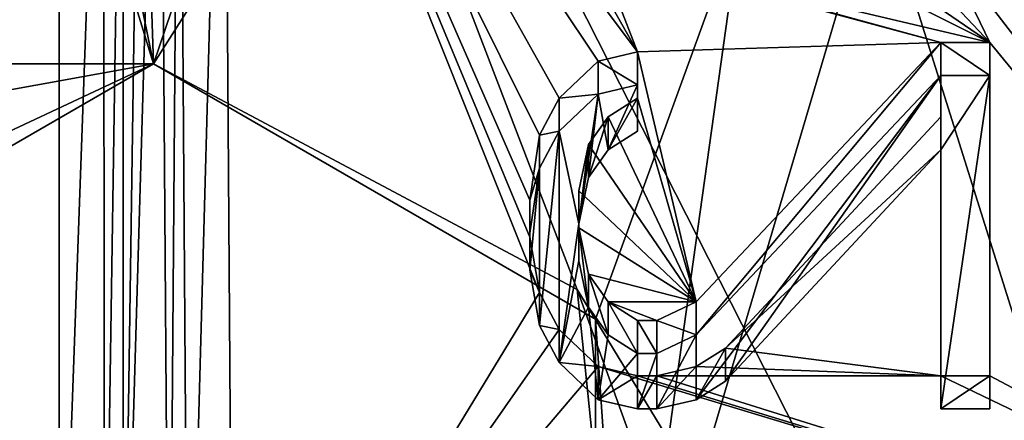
# Model space of a CAD drawing. Header units: millimetres. Extents: x -106 to 241, y -380 to 275.
# Tile 79 of 205: x 6.2 to 13.92, y 16.71 to 19.85. Entities that reach past the tile are written whole.
import ezdxf

# ---------------------------------------------------------------- set-up
doc = ezdxf.new("R2010")
doc.units = ezdxf.units.MM
doc.header["$LTSCALE"] = 65.185185
for name, color, linetype in [('1', 7, 'CONTINUOUS'), ('1000', 7, 'CONTINUOUS'), ('1001', 7, 'CONTINUOUS'), ('1002', 7, 'CONTINUOUS'), ('1003', 7, 'CONTINUOUS'), ('1004', 7, 'CONTINUOUS'), ('1005', 7, 'CONTINUOUS'), ('1006', 7, 'CONTINUOUS'), ('1007', 7, 'CONTINUOUS'), ('1008', 7, 'CONTINUOUS'), ('1009', 7, 'CONTINUOUS'), ('1010', 7, 'CONTINUOUS'), ('1011', 7, 'CONTINUOUS'), ('1012', 7, 'CONTINUOUS'), ('1013', 7, 'CONTINUOUS'), ('1014', 7, 'CONTINUOUS'), ('1015', 7, 'CONTINUOUS'), ('1016', 7, 'CONTINUOUS'), ('1017', 7, 'CONTINUOUS'), ('1018', 7, 'CONTINUOUS'), ('1019', 7, 'CONTINUOUS'), ('1020', 7, 'CONTINUOUS'), ('1021', 7, 'CONTINUOUS'), ('1022', 7, 'CONTINUOUS'), ('1023', 7, 'CONTINUOUS'), ('1024', 7, 'CONTINUOUS'), ('1027', 7, 'CONTINUOUS'), ('1030', 7, 'CONTINUOUS'), ('1100', 7, 'CONTINUOUS'), ('121', 7, 'CONTINUOUS'), ('122', 7, 'CONTINUOUS'), ('13', 7, 'CONTINUOUS'), ('168', 7, 'CONTINUOUS'), ('175', 7, 'CONTINUOUS'), ('176', 7, 'CONTINUOUS'), ('177', 7, 'CONTINUOUS'), ('180', 7, 'CONTINUOUS'), ('181', 7, 'CONTINUOUS'), ('185', 7, 'CONTINUOUS'), ('187', 7, 'CONTINUOUS'), ('189', 7, 'CONTINUOUS'), ('191', 7, 'CONTINUOUS'), ('193', 7, 'CONTINUOUS'), ('462', 7, 'CONTINUOUS'), ('463', 7, 'CONTINUOUS'), ('466', 7, 'CONTINUOUS'), ('471', 7, 'CONTINUOUS'), ('472', 7, 'CONTINUOUS'), ('474', 7, 'CONTINUOUS'), ('476', 7, 'CONTINUOUS'), ('478', 7, 'CONTINUOUS'), ('479', 7, 'CONTINUOUS'), ('480', 7, 'CONTINUOUS'), ('521', 7, 'CONTINUOUS'), ('563', 7, 'CONTINUOUS'), ('728', 7, 'CONTINUOUS'), ('729', 7, 'CONTINUOUS'), ('730', 7, 'CONTINUOUS'), ('764', 7, 'CONTINUOUS'), ('79', 7, 'CONTINUOUS'), ('84', 7, 'CONTINUOUS'), ('88', 7, 'CONTINUOUS'), ('93', 7, 'CONTINUOUS'), ('997', 7, 'CONTINUOUS'), ('998', 7, 'CONTINUOUS'), ('999', 7, 'CONTINUOUS')]:
    doc.layers.add(name, color=color, linetype=linetype)

msp = doc.modelspace()

# ---------------------------------------------------------------- linework, layer by layer
at = {"layer": '1', "linetype": 'CONTINUOUS'}
for points in [[(-77.0064, 40), (77.0064, 40), (-2.5451, 1.1668), (-77.0064, 40)], [(-2.5451, 1.1668), (77.0064, 40), (0, 1), (-2.5451, 1.1668)], [(0, 1), (77.0064, 40), (2.5451, 1.1668), (0, 1)], [(2.5451, 1.1668), (77.0064, 40), (78.8336, 11.2096), (2.5451, 1.1668)]]:
    msp.add_3dface(points, dxfattribs=at)
at = {"layer": '1000', "linetype": 'CONTINUOUS'}
for points in [[(13.4186, 17.0545, 85.3174), (13.4186, 19.0852, 84.7733), (13.4186, 16.7957, 84.3515), (13.4186, 17.0545, 85.3174)], [(13.4186, 16.7957, 84.3515), (13.4186, 19.0852, 84.7733), (13.4186, 18.8264, 83.8073), (13.4186, 16.7957, 84.3515)]]:
    msp.add_3dface(points, dxfattribs=at)
at = {"layer": '1001', "linetype": 'CONTINUOUS'}
for points in [[(13.4186, 19.0852, 84.7733), (11.7316, 17.2721, 85.2591), (13.4186, 18.8264, 83.8073), (13.4186, 19.0852, 84.7733)], [(13.4186, 18.8264, 83.8073), (11.7316, 17.2721, 85.2591), (11.7316, 17.0133, 84.2932), (13.4186, 18.8264, 83.8073)]]:
    msp.add_3dface(points, dxfattribs=at)
at = {"layer": '1002', "linetype": 'CONTINUOUS'}
for points in [[(11.7316, 17.2721, 85.2591), (11.5016, 17.1271, 85.2979), (11.5016, 16.8683, 84.332), (11.7316, 17.2721, 85.2591)], [(11.7316, 17.0133, 84.2932), (11.7316, 17.2721, 85.2591), (11.5016, 16.8683, 84.332), (11.7316, 17.0133, 84.2932)]]:
    msp.add_3dface(points, dxfattribs=at)
at = {"layer": '1003', "linetype": 'CONTINUOUS'}
for points in [[(11.5016, 17.1271, 85.2979), (11.1949, 17.0545, 85.3174), (11.1949, 16.7957, 84.3515), (11.5016, 17.1271, 85.2979)], [(11.5016, 16.8683, 84.332), (11.5016, 17.1271, 85.2979), (11.1949, 16.7957, 84.3515), (11.5016, 16.8683, 84.332)]]:
    msp.add_3dface(points, dxfattribs=at)
at = {"layer": '1004', "linetype": 'CONTINUOUS'}
for points in [[(11.1949, 17.0545, 85.3174), (11.0415, 17.0545, 85.3174), (11.0415, 16.7957, 84.3515), (11.1949, 17.0545, 85.3174)], [(11.1949, 16.7957, 84.3515), (11.1949, 17.0545, 85.3174), (11.0415, 16.7957, 84.3515), (11.1949, 16.7957, 84.3515)]]:
    msp.add_3dface(points, dxfattribs=at)
at = {"layer": '1005', "linetype": 'CONTINUOUS'}
for points in [[(11.0415, 17.0545, 85.3174), (10.7348, 17.1271, 85.2979), (10.7348, 16.8683, 84.332), (11.0415, 17.0545, 85.3174)], [(11.0415, 16.7957, 84.3515), (11.0415, 17.0545, 85.3174), (10.7348, 16.8683, 84.332), (11.0415, 16.7957, 84.3515)]]:
    msp.add_3dface(points, dxfattribs=at)
at = {"layer": '1006', "linetype": 'CONTINUOUS'}
for points in [[(10.7348, 17.1271, 85.2979), (10.428, 17.4172, 85.2202), (10.428, 17.1584, 84.2543), (10.7348, 17.1271, 85.2979)], [(10.7348, 16.8683, 84.332), (10.7348, 17.1271, 85.2979), (10.428, 17.1584, 84.2543), (10.7348, 16.8683, 84.332)]]:
    msp.add_3dface(points, dxfattribs=at)
at = {"layer": '1007', "linetype": 'CONTINUOUS'}
for points in [[(10.428, 17.4172, 85.2202), (10.2747, 17.7073, 85.1425), (10.2747, 17.4485, 84.1766), (10.428, 17.4172, 85.2202)], [(10.428, 17.1584, 84.2543), (10.428, 17.4172, 85.2202), (10.2747, 17.4485, 84.1766), (10.428, 17.1584, 84.2543)]]:
    msp.add_3dface(points, dxfattribs=at)
at = {"layer": '1008', "linetype": 'CONTINUOUS'}
for points in [[(10.2747, 17.7073, 85.1425), (10.198, 18.1424, 85.0259), (10.198, 17.8836, 84.06), (10.2747, 17.7073, 85.1425)], [(10.2747, 17.4485, 84.1766), (10.2747, 17.7073, 85.1425), (10.198, 17.8836, 84.06), (10.2747, 17.4485, 84.1766)]]:
    msp.add_3dface(points, dxfattribs=at)
at = {"layer": '1009', "linetype": 'CONTINUOUS'}
for points in [[(10.198, 18.1424, 85.0259), (10.198, 18.4325, 84.9482), (10.198, 18.1737, 83.9822), (10.198, 18.1424, 85.0259)], [(10.198, 17.8836, 84.06), (10.198, 18.1424, 85.0259), (10.198, 18.1737, 83.9822), (10.198, 17.8836, 84.06)]]:
    msp.add_3dface(points, dxfattribs=at)
at = {"layer": '1010', "linetype": 'CONTINUOUS'}
for points in [[(10.198, 18.4325, 84.9482), (10.2747, 18.9402, 84.8121), (10.2747, 18.6814, 83.8462), (10.198, 18.4325, 84.9482)], [(10.198, 18.1737, 83.9822), (10.198, 18.4325, 84.9482), (10.2747, 18.6814, 83.8462), (10.198, 18.1737, 83.9822)]]:
    msp.add_3dface(points, dxfattribs=at)
at = {"layer": '1011', "linetype": 'CONTINUOUS'}
for points in [[(10.2747, 18.9402, 84.8121), (10.428, 19.2303, 84.7344), (10.428, 18.9715, 83.7685), (10.2747, 18.9402, 84.8121)], [(10.2747, 18.6814, 83.8462), (10.2747, 18.9402, 84.8121), (10.428, 18.9715, 83.7685), (10.2747, 18.6814, 83.8462)]]:
    msp.add_3dface(points, dxfattribs=at)
at = {"layer": '1012', "linetype": 'CONTINUOUS'}
for points in [[(10.428, 19.2303, 84.7344), (10.7348, 19.5204, 84.6567), (10.7348, 19.2616, 83.6907), (10.428, 19.2303, 84.7344)], [(10.428, 18.9715, 83.7685), (10.428, 19.2303, 84.7344), (10.7348, 19.2616, 83.6907), (10.428, 18.9715, 83.7685)]]:
    msp.add_3dface(points, dxfattribs=at)
at = {"layer": '1013', "linetype": 'CONTINUOUS'}
for points in [[(10.7348, 19.5204, 84.6567), (11.0415, 19.5929, 84.6372), (11.0415, 19.3341, 83.6713), (10.7348, 19.5204, 84.6567)], [(10.7348, 19.2616, 83.6907), (10.7348, 19.5204, 84.6567), (11.0415, 19.3341, 83.6713), (10.7348, 19.2616, 83.6907)]]:
    msp.add_3dface(points, dxfattribs=at)
at = {"layer": '1014', "linetype": 'CONTINUOUS'}
for points in [[(11.0415, 19.5929, 84.6372), (11.0415, 19.2303, 84.7344), (11.0415, 18.9715, 83.7685), (11.0415, 19.5929, 84.6372)], [(11.0415, 19.3341, 83.6713), (11.0415, 19.5929, 84.6372), (11.0415, 18.9715, 83.7685), (11.0415, 19.3341, 83.6713)]]:
    msp.add_3dface(points, dxfattribs=at)
at = {"layer": '1015', "linetype": 'CONTINUOUS'}
for points in [[(11.0415, 19.2303, 84.7344), (10.8114, 19.0852, 84.7733), (10.8114, 18.8264, 83.8073), (11.0415, 19.2303, 84.7344)], [(11.0415, 18.9715, 83.7685), (11.0415, 19.2303, 84.7344), (10.8114, 18.8264, 83.8073), (11.0415, 18.9715, 83.7685)]]:
    msp.add_3dface(points, dxfattribs=at)
at = {"layer": '1016', "linetype": 'CONTINUOUS'}
for points in [[(10.8114, 19.0852, 84.7733), (10.6581, 18.8677, 84.8316), (10.6581, 18.6089, 83.8656), (10.8114, 19.0852, 84.7733)], [(10.8114, 18.8264, 83.8073), (10.8114, 19.0852, 84.7733), (10.6581, 18.6089, 83.8656), (10.8114, 18.8264, 83.8073)]]:
    msp.add_3dface(points, dxfattribs=at)
at = {"layer": '1017', "linetype": 'CONTINUOUS'}
for points in [[(10.6581, 18.8677, 84.8316), (10.5814, 18.505, 84.9287), (10.5814, 18.2462, 83.9628), (10.6581, 18.8677, 84.8316)], [(10.6581, 18.6089, 83.8656), (10.6581, 18.8677, 84.8316), (10.5814, 18.2462, 83.9628), (10.6581, 18.6089, 83.8656)]]:
    msp.add_3dface(points, dxfattribs=at)
at = {"layer": '1018', "linetype": 'CONTINUOUS'}
for points in [[(10.5814, 18.505, 84.9287), (10.5814, 18.2149, 85.0064), (10.5814, 17.9561, 84.0405), (10.5814, 18.505, 84.9287)], [(10.5814, 18.2462, 83.9628), (10.5814, 18.505, 84.9287), (10.5814, 17.9561, 84.0405), (10.5814, 18.2462, 83.9628)]]:
    msp.add_3dface(points, dxfattribs=at)
at = {"layer": '1019', "linetype": 'CONTINUOUS'}
for points in [[(10.5814, 18.2149, 85.0064), (10.6581, 17.8523, 85.1036), (10.6581, 17.5935, 84.1377), (10.5814, 18.2149, 85.0064)], [(10.5814, 17.9561, 84.0405), (10.5814, 18.2149, 85.0064), (10.6581, 17.5935, 84.1377), (10.5814, 17.9561, 84.0405)]]:
    msp.add_3dface(points, dxfattribs=at)
at = {"layer": '1020', "linetype": 'CONTINUOUS'}
for points in [[(10.6581, 17.8523, 85.1036), (10.8114, 17.6347, 85.1619), (10.8114, 17.3759, 84.196), (10.6581, 17.8523, 85.1036)], [(10.6581, 17.5935, 84.1377), (10.6581, 17.8523, 85.1036), (10.8114, 17.3759, 84.196), (10.6581, 17.5935, 84.1377)]]:
    msp.add_3dface(points, dxfattribs=at)
at = {"layer": '1021', "linetype": 'CONTINUOUS'}
for points in [[(10.8114, 17.6347, 85.1619), (11.0415, 17.4897, 85.2008), (11.0415, 17.2309, 84.2349), (10.8114, 17.6347, 85.1619)], [(10.8114, 17.3759, 84.196), (10.8114, 17.6347, 85.1619), (11.0415, 17.2309, 84.2349), (10.8114, 17.3759, 84.196)]]:
    msp.add_3dface(points, dxfattribs=at)
at = {"layer": '1022', "linetype": 'CONTINUOUS'}
for points in [[(11.0415, 17.4897, 85.2008), (11.1949, 17.4897, 85.2008), (11.1949, 17.2309, 84.2349), (11.0415, 17.4897, 85.2008)], [(11.0415, 17.2309, 84.2349), (11.0415, 17.4897, 85.2008), (11.1949, 17.2309, 84.2349), (11.0415, 17.2309, 84.2349)]]:
    msp.add_3dface(points, dxfattribs=at)
at = {"layer": '1023', "linetype": 'CONTINUOUS'}
for points in [[(11.1949, 17.4897, 85.2008), (11.5016, 17.6347, 85.1619), (11.5016, 17.3759, 84.196), (11.1949, 17.4897, 85.2008)], [(11.1949, 17.2309, 84.2349), (11.1949, 17.4897, 85.2008), (11.5016, 17.3759, 84.196), (11.1949, 17.2309, 84.2349)]]:
    msp.add_3dface(points, dxfattribs=at)
at = {"layer": '1024', "linetype": 'CONTINUOUS'}
for points in [[(11.5016, 17.6347, 85.1619), (13.4186, 19.6654, 84.6178), (11.5016, 17.3759, 84.196), (11.5016, 17.6347, 85.1619)], [(13.4186, 19.6654, 84.6178), (13.4186, 19.4066, 83.6519), (11.5016, 17.3759, 84.196), (13.4186, 19.6654, 84.6178)]]:
    msp.add_3dface(points, dxfattribs=at)
at = {"layer": '1027', "linetype": 'CONTINUOUS'}
for points in [[(7.3727, 13.6272, 85.7312), (7.3014, 23.781, 83.0105), (7.4522, 23.8714, 83.3438), (7.3727, 13.6272, 85.7312)], [(7.5234, 13.7175, 86.0645), (7.3727, 13.6272, 85.7312), (7.4522, 23.8714, 83.3438), (7.5234, 13.7175, 86.0645)], [(7.8012, 23.9104, 83.4804), (7.5234, 13.7175, 86.0645), (7.4522, 23.8714, 83.3438), (7.8012, 23.9104, 83.4804)], [(7.8012, 23.9104, 83.4804), (7.8725, 13.7566, 86.2011), (7.5234, 13.7175, 86.0645), (7.8012, 23.9104, 83.4804)]]:
    msp.add_3dface(points, dxfattribs=at)
at = {"layer": '1030', "linetype": 'CONTINUOUS'}
for points in [[(6.5129, 13.9871, 71.5), (6.5129, 23.7143, 71.5), (6.8619, 23.7143, 71.6419), (6.5129, 13.9871, 71.5)], [(6.8631, 13.9871, 71.6431), (6.5129, 13.9871, 71.5), (6.8619, 23.7143, 71.6419), (6.8631, 13.9871, 71.6431)], [(7.0128, 23.7143, 71.9869), (6.8631, 13.9871, 71.6431), (6.8619, 23.7143, 71.6419), (7.0128, 23.7143, 71.9869)], [(7.0128, 23.7143, 71.9869), (7.0128, 13.9871, 71.9869), (6.8631, 13.9871, 71.6431), (7.0128, 23.7143, 71.9869)]]:
    msp.add_3dface(points, dxfattribs=at)
at = {"layer": '1100', "linetype": 'CONTINUOUS'}
for points in [[(13.4186, 19.4066, 83.6519), (11.7316, 17.0133, 84.2932), (11.5016, 16.8683, 84.332), (13.4186, 19.4066, 83.6519)], [(13.4186, 19.4066, 83.6519), (11.5016, 16.8683, 84.332), (11.5016, 17.3759, 84.196), (13.4186, 19.4066, 83.6519)], [(13.4186, 19.4066, 83.6519), (13.4186, 18.8264, 83.8073), (11.7316, 17.0133, 84.2932), (13.4186, 19.4066, 83.6519)], [(13.4186, 19.4066, 83.6519), (13.802, 19.4066, 83.6519), (13.4186, 18.8264, 83.8073), (13.4186, 19.4066, 83.6519)], [(13.802, 19.4066, 83.6519), (13.802, 16.7957, 84.3515), (13.4186, 16.7957, 84.3515), (13.802, 19.4066, 83.6519)], [(13.802, 19.4066, 83.6519), (13.4186, 16.7957, 84.3515), (13.4186, 18.8264, 83.8073), (13.802, 19.4066, 83.6519)], [(10.7348, 19.2616, 83.6907), (11.0415, 19.3341, 83.6713), (10.8114, 18.8264, 83.8073), (10.7348, 19.2616, 83.6907)], [(11.0415, 19.3341, 83.6713), (11.0415, 18.9715, 83.7685), (10.8114, 18.8264, 83.8073), (11.0415, 19.3341, 83.6713)], [(10.428, 18.9715, 83.7685), (10.7348, 19.2616, 83.6907), (10.5814, 18.2462, 83.9628), (10.428, 18.9715, 83.7685)], [(10.7348, 19.2616, 83.6907), (10.6581, 18.6089, 83.8656), (10.5814, 18.2462, 83.9628), (10.7348, 19.2616, 83.6907)], [(10.7348, 19.2616, 83.6907), (10.8114, 18.8264, 83.8073), (10.6581, 18.6089, 83.8656), (10.7348, 19.2616, 83.6907)], [(10.428, 17.1584, 84.2543), (10.2747, 17.4485, 84.1766), (10.428, 18.9715, 83.7685), (10.428, 17.1584, 84.2543)], [(10.2747, 17.4485, 84.1766), (10.2747, 18.6814, 83.8462), (10.428, 18.9715, 83.7685), (10.2747, 17.4485, 84.1766)], [(10.428, 17.1584, 84.2543), (10.428, 18.9715, 83.7685), (10.5814, 18.2462, 83.9628), (10.428, 17.1584, 84.2543)], [(10.2747, 17.4485, 84.1766), (10.198, 17.8836, 84.06), (10.2747, 18.6814, 83.8462), (10.2747, 17.4485, 84.1766)], [(10.198, 17.8836, 84.06), (10.198, 18.1737, 83.9822), (10.2747, 18.6814, 83.8462), (10.198, 17.8836, 84.06)], [(10.428, 17.1584, 84.2543), (10.5814, 18.2462, 83.9628), (10.5814, 17.9561, 84.0405), (10.428, 17.1584, 84.2543)], [(10.428, 17.1584, 84.2543), (10.5814, 17.9561, 84.0405), (10.6581, 17.5935, 84.1377), (10.428, 17.1584, 84.2543)], [(10.7348, 16.8683, 84.332), (10.428, 17.1584, 84.2543), (10.6581, 17.5935, 84.1377), (10.7348, 16.8683, 84.332)], [(10.7348, 16.8683, 84.332), (10.6581, 17.5935, 84.1377), (10.8114, 17.3759, 84.196), (10.7348, 16.8683, 84.332)], [(10.7348, 16.8683, 84.332), (10.8114, 17.3759, 84.196), (11.0415, 17.2309, 84.2349), (10.7348, 16.8683, 84.332)], [(11.5016, 16.8683, 84.332), (11.1949, 16.7957, 84.3515), (11.5016, 17.3759, 84.196), (11.5016, 16.8683, 84.332)], [(11.1949, 16.7957, 84.3515), (11.1949, 17.2309, 84.2349), (11.5016, 17.3759, 84.196), (11.1949, 16.7957, 84.3515)], [(11.0415, 16.7957, 84.3515), (10.7348, 16.8683, 84.332), (11.0415, 17.2309, 84.2349), (11.0415, 16.7957, 84.3515)], [(11.1949, 16.7957, 84.3515), (11.0415, 16.7957, 84.3515), (11.1949, 17.2309, 84.2349), (11.1949, 16.7957, 84.3515)], [(11.0415, 16.7957, 84.3515), (11.0415, 17.2309, 84.2349), (11.1949, 17.2309, 84.2349), (11.0415, 16.7957, 84.3515)]]:
    msp.add_3dface(points, dxfattribs=at)
at = {"layer": '121', "linetype": 'CONTINUOUS'}
for points in [[(7.25, 19.5, 11.5), (10.5696, 17.7317, 11.5), (7.25, 19.5, 15), (7.25, 19.5, 11.5)], [(10.5696, 17.7317, 11.5), (10.7141, 17.5, 15), (7.25, 19.5, 15), (10.5696, 17.7317, 11.5)], [(10.5696, 17.7317, 11.5), (10.9541, 13.9902, 11.5), (10.7141, 17.5, 15), (10.5696, 17.7317, 11.5)], [(10.9541, 13.9902, 11.5), (10.7141, 13.5, 15), (10.7141, 17.5, 15), (10.9541, 13.9902, 11.5)]]:
    msp.add_3dface(points, dxfattribs=at)
at = {"layer": '122', "linetype": 'CONTINUOUS'}
for points in [[(4.1746, 18.0577, 11.5), (7.25, 19.5, 11.5), (3.7859, 17.5, 15), (4.1746, 18.0577, 11.5)], [(7.25, 19.5, 11.5), (7.25, 19.5, 15), (3.7859, 17.5, 15), (7.25, 19.5, 11.5)]]:
    msp.add_3dface(points, dxfattribs=at)
at = {"layer": '13', "linetype": 'CONTINUOUS'}
for points in [[(17, 20.5, 27.5318), (13.3049, 9.918, 17.079), (12.0208, 8.4792, 27.5318), (17, 20.5, 27.5318)], [(15.018, 12.5339, 18.4726), (13.3049, 9.918, 17.079), (17, 20.5, 27.5318), (15.018, 12.5339, 18.4726)]]:
    msp.add_3dface(points, dxfattribs=at)
at = {"layer": '168', "linetype": 'CONTINUOUS'}
msp.add_3dface([(17.4395, 17.1944, 59.4197), (11.3225, 6.8302, 59.2546), (14.0078, 8.4163, 59.7721), (17.4395, 17.1944, 59.4197)], dxfattribs=at)
at = {"layer": '175', "linetype": 'CONTINUOUS'}
for points in [[(12.4319, 6.8002, 49.2429), (18.4683, 19.4243, 49.4281), (12.551, 7.9487, 48.7769), (12.4319, 6.8002, 49.2429)], [(12.551, 7.9487, 48.7769), (18.4683, 19.4243, 49.4281), (16.3986, 13.7067, 48.8707), (12.551, 7.9487, 48.7769)], [(11.3329, 5.8781, 50.7244), (18.3294, 17.9964, 50.9096), (12.551, 7.9487, 50.2769), (11.3329, 5.8781, 50.7244)], [(12.551, 7.9487, 50.2769), (18.3294, 17.9964, 50.9096), (16.3986, 13.7068, 50.3707), (12.551, 7.9487, 50.2769)]]:
    msp.add_3dface(points, dxfattribs=at)
at = {"layer": '176', "linetype": 'CONTINUOUS'}
for points in [[(18.4683, 19.4243, 49.4281), (12.4319, 6.8002, 49.2429), (18.1337, 16.3611, 49.5714), (18.4683, 19.4243, 49.4281)], [(18.4683, 19.4243, 49.7941), (18.1337, 16.3611, 49.5714), (12.4319, 6.8002, 49.6089), (18.4683, 19.4243, 49.7941)], [(18.548, 19.11, 52.6071), (18.0803, 16.5836, 52.3911), (12.6512, 6.8652, 52.4286), (18.548, 19.11, 52.6071)], [(18.548, 19.11, 52.6071), (12.6512, 6.8652, 52.4286), (18.0803, 16.5836, 52.7571), (18.548, 19.11, 52.6071)], [(18.3294, 17.9964, 50.9096), (11.3329, 5.8781, 50.7244), (16.1081, 11.2, 51), (18.3294, 17.9964, 50.9096)], [(18.3294, 17.9964, 51.2756), (16.1081, 11.2, 51), (11.3329, 5.8781, 51.0904), (18.3294, 17.9964, 51.2756)]]:
    msp.add_3dface(points, dxfattribs=at)
at = {"layer": '177', "linetype": 'CONTINUOUS'}
for points in [[(18.4683, 19.4243, 49.7941), (12.4319, 6.8002, 49.6089), (16.3986, 13.7067, 50.1918), (18.4683, 19.4243, 49.7941)], [(18.3294, 17.9964, 51.2756), (11.3329, 5.8781, 51.0904), (16.3986, 13.7068, 51.6918), (18.3294, 17.9964, 51.2756)]]:
    msp.add_3dface(points, dxfattribs=at)
at = {"layer": '180', "linetype": 'CONTINUOUS'}
for points in [[(18.539, 17.5157, 62.5), (12.421, 6.1223, 62.5), (11.6029, 5.7361, 62.5), (18.539, 17.5157, 62.5)], [(16.6554, 11.3569, 62.5), (12.421, 6.1223, 62.5), (18.539, 17.5157, 62.5), (16.6554, 11.3569, 62.5)]]:
    msp.add_3dface(points, dxfattribs=at)
at = {"layer": '181', "linetype": 'CONTINUOUS'}
for points in [[(15.6, 20.5, 65.5), (15.6, 20.5, 63.5536), (11.0309, 9.4691, 63.5536), (15.6, 20.5, 65.5)], [(11.0309, 9.4691, 65.5), (15.6, 20.5, 65.5), (11.0309, 9.4691, 63.5536), (11.0309, 9.4691, 65.5)]]:
    msp.add_3dface(points, dxfattribs=at)
at = {"layer": '185', "linetype": 'CONTINUOUS'}
for points in [[(16.2928, 20.5, 62.5), (11.9536, 8.5534, 62.5), (11.5241, 8.9826, 62.5), (16.2928, 20.5, 62.5)], [(16.9, 20.5, 62.5), (11.9536, 8.5534, 62.5), (16.2928, 20.5, 62.5), (16.9, 20.5, 62.5)]]:
    msp.add_3dface(points, dxfattribs=at)
at = {"layer": '187', "linetype": 'CONTINUOUS'}
for points in [[(17.1, 20.5, 62.7), (17.1, 20.5, 67.5433), (12.0915, 8.4085, 67.5433), (17.1, 20.5, 62.7)], [(12.0915, 8.4085, 62.7), (17.1, 20.5, 62.7), (12.0915, 8.4085, 67.5433), (12.0915, 8.4085, 62.7)]]:
    msp.add_3dface(points, dxfattribs=at)
at = {"layer": '189', "linetype": 'CONTINUOUS'}
for points in [[(18.539, 17.5157, 62.5), (11.6029, 5.7361, 62.5), (18.3314, 17.2281, 62.5756), (18.539, 17.5157, 62.5)], [(11.6029, 5.7361, 62.5), (18.2624, 17.0869, 62.6812), (18.3314, 17.2281, 62.5756), (11.6029, 5.7361, 62.5)], [(11.6029, 5.7361, 62.5), (15.7961, 10.7201, 62.6812), (18.2624, 17.0869, 62.6812), (11.6029, 5.7361, 62.5)]]:
    msp.add_3dface(points, dxfattribs=at)
at = {"layer": '191', "linetype": 'CONTINUOUS'}
msp.add_3dface([(12.0915, 8.4085, 67.5433), (17.1, 20.5, 67.5433), (13.9685, 10.3513, 67.7404), (12.0915, 8.4085, 67.5433)], dxfattribs=at)
at = {"layer": '193', "linetype": 'CONTINUOUS'}
for points in [[(11.9536, 8.5534, 62.5), (16.9, 20.5, 62.5), (12.0915, 8.4085, 62.7), (11.9536, 8.5534, 62.5)], [(17.1, 20.5, 62.7), (12.0915, 8.4085, 62.7), (17.0414, 20.5, 62.5586), (17.1, 20.5, 62.7)], [(12.0915, 8.4085, 62.7), (16.9, 20.5, 62.5), (17.0414, 20.5, 62.5586), (12.0915, 8.4085, 62.7)]]:
    msp.add_3dface(points, dxfattribs=at)
at = {"layer": '462', "linetype": 'CONTINUOUS'}
for points in [[(15.9429, 20.5, 68.4429), (15.7033, 20.5, 68.2033), (11.1039, 9.3961, 68.2033), (15.9429, 20.5, 68.4429)], [(11.2733, 9.2267, 68.4429), (15.9429, 20.5, 68.4429), (11.1039, 9.3961, 68.2033), (11.2733, 9.2267, 68.4429)]]:
    msp.add_3dface(points, dxfattribs=at)
at = {"layer": '463', "linetype": 'CONTINUOUS'}
for points in [[(16.0014, 20.5, 68.5808), (11.3147, 9.1853, 68.5808), (16.0646, 20.5, 72.2), (16.0014, 20.5, 68.5808)], [(16.0646, 20.5, 72.2), (11.3147, 9.1853, 68.5808), (11.3595, 9.1407, 72.2), (16.0646, 20.5, 72.2)]]:
    msp.add_3dface(points, dxfattribs=at)
at = {"layer": '466', "linetype": 'CONTINUOUS'}
for points in [[(15.9429, 20.5, 68.4429), (11.2733, 9.2267, 68.4429), (15.9855, 20.5, 68.5061), (15.9429, 20.5, 68.4429)], [(11.2733, 9.2267, 68.4429), (11.3147, 9.1853, 68.5808), (16.0014, 20.5, 68.5808), (11.2733, 9.2267, 68.4429)], [(11.2733, 9.2267, 68.4429), (16.0014, 20.5, 68.5808), (15.9855, 20.5, 68.5061), (11.2733, 9.2267, 68.4429)]]:
    msp.add_3dface(points, dxfattribs=at)
at = {"layer": '471', "linetype": 'CONTINUOUS'}
for points in [[(15.6, 20.5, 65.5), (11.0309, 9.4691, 65.5), (15.6448, 20.5, 68.0654), (15.6, 20.5, 65.5)], [(15.6448, 20.5, 68.0654), (11.0309, 9.4691, 65.5), (11.0625, 9.4375, 68.0654), (15.6448, 20.5, 68.0654)]]:
    msp.add_3dface(points, dxfattribs=at)
at = {"layer": '472', "linetype": 'CONTINUOUS'}
for points in [[(11.0498, 9.4502, 63.4536), (15.6268, 20.5, 63.4536), (11.3983, 9.1017, 62.6), (11.0498, 9.4502, 63.4536)], [(15.6268, 20.5, 63.4536), (16.1196, 20.5, 62.6), (11.3983, 9.1017, 62.6), (15.6268, 20.5, 63.4536)]]:
    msp.add_3dface(points, dxfattribs=at)
at = {"layer": '474', "linetype": 'CONTINUOUS'}
for points in [[(11.0309, 9.4691, 63.5536), (15.6, 20.5, 63.5536), (11.0498, 9.4502, 63.4536), (11.0309, 9.4691, 63.5536)], [(11.0498, 9.4502, 63.4536), (15.6, 20.5, 63.5536), (15.6068, 20.5, 63.5018), (11.0498, 9.4502, 63.4536)], [(15.6268, 20.5, 63.4536), (11.0498, 9.4502, 63.4536), (15.6068, 20.5, 63.5018), (15.6268, 20.5, 63.4536)]]:
    msp.add_3dface(points, dxfattribs=at)
at = {"layer": '476', "linetype": 'CONTINUOUS'}
for points in [[(11.1039, 9.3961, 68.2033), (15.7033, 20.5, 68.2033), (11.0625, 9.4375, 68.0654), (11.1039, 9.3961, 68.2033)], [(11.0625, 9.4375, 68.0654), (15.7033, 20.5, 68.2033), (15.6606, 20.5, 68.1401), (11.0625, 9.4375, 68.0654)], [(15.6448, 20.5, 68.0654), (11.0625, 9.4375, 68.0654), (15.6606, 20.5, 68.1401), (15.6448, 20.5, 68.0654)]]:
    msp.add_3dface(points, dxfattribs=at)
at = {"layer": '478', "linetype": 'CONTINUOUS'}
for points in [[(16.1196, 20.5, 62.6), (11.5241, 8.9826, 62.5), (11.3983, 9.1017, 62.6), (16.1196, 20.5, 62.6)], [(16.2928, 20.5, 62.5), (11.5241, 8.9826, 62.5), (16.1928, 20.5, 62.5268), (16.2928, 20.5, 62.5)], [(11.5241, 8.9826, 62.5), (16.1196, 20.5, 62.6), (16.1928, 20.5, 62.5268), (11.5241, 8.9826, 62.5)]]:
    msp.add_3dface(points, dxfattribs=at)
at = {"layer": '479', "linetype": 'CONTINUOUS'}
for points in [[(15.4939, 14.0821, 72.5), (16.7705, 20.5, 72.5), (11.5792, 8.9212, 72.5), (15.4939, 14.0821, 72.5)], [(16.7705, 20.5, 72.5), (16.3752, 20.5, 72.5), (11.5792, 8.9212, 72.5), (16.7705, 20.5, 72.5)]]:
    msp.add_3dface(points, dxfattribs=at)
at = {"layer": '480', "linetype": 'CONTINUOUS'}
for points in [[(16.0646, 20.5, 72.2), (11.3595, 9.1407, 72.2), (16.3752, 20.5, 72.5), (16.0646, 20.5, 72.2)], [(16.3752, 20.5, 72.5), (11.3595, 9.1407, 72.2), (11.5792, 8.9212, 72.5), (16.3752, 20.5, 72.5)]]:
    msp.add_3dface(points, dxfattribs=at)
at = {"layer": '521', "linetype": 'CONTINUOUS'}
for points in [[(2.2188, 3.6454, 3.5), (63, 11.6468, 3.5), (1.75, 37.5, 3.5), (2.2188, 3.6454, 3.5)], [(1.75, 37.5, 3.5), (63, 11.6468, 3.5), (63, 37.5, 3.5), (1.75, 37.5, 3.5)]]:
    msp.add_3dface(points, dxfattribs=at)
at = {"layer": '563', "linetype": 'CONTINUOUS'}
for points in [[(17.75, 20.5, 28.5), (12.5509, 7.9486, 28.5), (17.75, 20.4994, 48.9644), (17.75, 20.5, 28.5)], [(12.5509, 7.9486, 28.5), (16.3986, 13.7067, 48.8707), (17.75, 20.4994, 48.9644), (12.5509, 7.9486, 28.5)]]:
    msp.add_3dface(points, dxfattribs=at)
at = {"layer": '728', "linetype": 'CONTINUOUS'}
for points in [[(10.428, 20.6808, 84.3457), (11.0415, 19.5929, 84.6372), (7.8012, 23.9104, 83.4804), (10.428, 20.6808, 84.3457)], [(10.198, 18.1424, 85.0259), (10.2747, 17.7073, 85.1425), (7.8012, 23.9104, 83.4804), (10.198, 18.1424, 85.0259)], [(7.8012, 23.9104, 83.4804), (10.2747, 17.7073, 85.1425), (7.8725, 13.7566, 86.2011), (7.8012, 23.9104, 83.4804)], [(10.198, 18.4325, 84.9482), (10.198, 18.1424, 85.0259), (7.8012, 23.9104, 83.4804), (10.198, 18.4325, 84.9482)], [(10.2747, 18.9402, 84.8121), (10.198, 18.4325, 84.9482), (7.8012, 23.9104, 83.4804), (10.2747, 18.9402, 84.8121)], [(10.428, 19.2303, 84.7344), (10.2747, 18.9402, 84.8121), (7.8012, 23.9104, 83.4804), (10.428, 19.2303, 84.7344)], [(10.7348, 19.5204, 84.6567), (10.428, 19.2303, 84.7344), (7.8012, 23.9104, 83.4804), (10.7348, 19.5204, 84.6567)], [(11.0415, 19.5929, 84.6372), (10.7348, 19.5204, 84.6567), (7.8012, 23.9104, 83.4804), (11.0415, 19.5929, 84.6372)], [(18.5325, 20.8883, 84.2901), (17.5893, 15.0519, 85.854), (13.572, 20.6808, 84.3457), (18.5325, 20.8883, 84.2901)], [(10.428, 20.6808, 84.3457), (10.7348, 20.3907, 84.4235), (11.0415, 19.5929, 84.6372), (10.428, 20.6808, 84.3457)], [(17.5893, 15.0519, 85.854), (13.4186, 20.4632, 84.404), (13.572, 20.6808, 84.3457), (17.5893, 15.0519, 85.854)], [(13.1886, 20.3182, 84.4429), (13.4186, 20.4632, 84.404), (13.802, 19.6654, 84.6178), (13.1886, 20.3182, 84.4429)], [(13.4186, 20.4632, 84.404), (17.5893, 15.0519, 85.854), (13.802, 19.6654, 84.6178), (13.4186, 20.4632, 84.404)], [(10.7348, 20.3907, 84.4235), (11.0415, 20.3182, 84.4429), (13.4186, 19.6654, 84.6178), (10.7348, 20.3907, 84.4235)], [(10.7348, 20.3907, 84.4235), (13.4186, 19.6654, 84.6178), (11.0415, 19.5929, 84.6372), (10.7348, 20.3907, 84.4235)], [(11.0415, 20.3182, 84.4429), (12.6518, 20.2456, 84.4623), (13.802, 19.6654, 84.6178), (11.0415, 20.3182, 84.4429)], [(13.802, 19.6654, 84.6178), (13.4186, 19.6654, 84.6178), (11.0415, 20.3182, 84.4429), (13.802, 19.6654, 84.6178)], [(12.9585, 20.2456, 84.4623), (13.1886, 20.3182, 84.4429), (13.802, 19.6654, 84.6178), (12.9585, 20.2456, 84.4623)], [(12.6518, 20.2456, 84.4623), (12.9585, 20.2456, 84.4623), (13.802, 19.6654, 84.6178), (12.6518, 20.2456, 84.4623)], [(11.0415, 19.5929, 84.6372), (13.4186, 19.6654, 84.6178), (11.5016, 17.6347, 85.1619), (11.0415, 19.5929, 84.6372)], [(11.0415, 19.2303, 84.7344), (11.0415, 19.5929, 84.6372), (11.5016, 17.6347, 85.1619), (11.0415, 19.2303, 84.7344)], [(13.802, 19.6654, 84.6178), (17.5893, 15.0519, 85.854), (13.802, 17.0545, 85.3174), (13.802, 19.6654, 84.6178)], [(10.8114, 19.0852, 84.7733), (11.0415, 19.2303, 84.7344), (11.5016, 17.6347, 85.1619), (10.8114, 19.0852, 84.7733)], [(10.6581, 18.8677, 84.8316), (10.8114, 19.0852, 84.7733), (11.5016, 17.6347, 85.1619), (10.6581, 18.8677, 84.8316)], [(13.4186, 19.0852, 84.7733), (13.4186, 17.0545, 85.3174), (11.7316, 17.2721, 85.2591), (13.4186, 19.0852, 84.7733)], [(10.5814, 18.505, 84.9287), (10.6581, 18.8677, 84.8316), (11.5016, 17.6347, 85.1619), (10.5814, 18.505, 84.9287)], [(10.5814, 18.2149, 85.0064), (10.5814, 18.505, 84.9287), (11.5016, 17.6347, 85.1619), (10.5814, 18.2149, 85.0064)], [(10.6581, 17.8523, 85.1036), (10.5814, 18.2149, 85.0064), (11.5016, 17.6347, 85.1619), (10.6581, 17.8523, 85.1036)], [(10.8114, 17.6347, 85.1619), (10.6581, 17.8523, 85.1036), (11.5016, 17.6347, 85.1619), (10.8114, 17.6347, 85.1619)], [(10.2747, 17.7073, 85.1425), (10.428, 17.4172, 85.2202), (7.8725, 13.7566, 86.2011), (10.2747, 17.7073, 85.1425)], [(11.0415, 17.4897, 85.2008), (10.8114, 17.6347, 85.1619), (11.1949, 17.4897, 85.2008), (11.0415, 17.4897, 85.2008)], [(11.1949, 17.4897, 85.2008), (10.8114, 17.6347, 85.1619), (11.5016, 17.6347, 85.1619), (11.1949, 17.4897, 85.2008)], [(10.428, 17.4172, 85.2202), (10.7348, 17.1271, 85.2979), (7.8725, 13.7566, 86.2011), (10.428, 17.4172, 85.2202)], [(11.7316, 17.2721, 85.2591), (13.4186, 17.0545, 85.3174), (11.5016, 17.1271, 85.2979), (11.7316, 17.2721, 85.2591)], [(10.7348, 17.1271, 85.2979), (17.5893, 15.0519, 85.854), (7.8725, 13.7566, 86.2011), (10.7348, 17.1271, 85.2979)], [(11.0415, 17.0545, 85.3174), (17.5893, 15.0519, 85.854), (10.7348, 17.1271, 85.2979), (11.0415, 17.0545, 85.3174)], [(11.5016, 17.1271, 85.2979), (13.4186, 17.0545, 85.3174), (11.1949, 17.0545, 85.3174), (11.5016, 17.1271, 85.2979)], [(11.1949, 17.0545, 85.3174), (17.5893, 15.0519, 85.854), (11.0415, 17.0545, 85.3174), (11.1949, 17.0545, 85.3174)], [(13.4186, 17.0545, 85.3174), (17.5893, 15.0519, 85.854), (11.1949, 17.0545, 85.3174), (13.4186, 17.0545, 85.3174)], [(13.802, 17.0545, 85.3174), (17.5893, 15.0519, 85.854), (13.4186, 17.0545, 85.3174), (13.802, 17.0545, 85.3174)]]:
    msp.add_3dface(points, dxfattribs=at)
at = {"layer": '729', "linetype": 'CONTINUOUS'}
for points in [[(5, 25.5, 71.5), (6.5129, 23.7143, 71.5), (5, 15.5, 71.5), (5, 25.5, 71.5)], [(6.5129, 23.7143, 71.5), (6.5129, 13.9871, 71.5), (5, 15.5, 71.5), (6.5129, 23.7143, 71.5)]]:
    msp.add_3dface(points, dxfattribs=at)
at = {"layer": '730', "linetype": 'CONTINUOUS'}
for points in [[(7.3727, 13.6272, 85.7312), (7.0128, 13.9871, 71.9869), (7.3014, 23.781, 83.0105), (7.3727, 13.6272, 85.7312)], [(7.3014, 23.781, 83.0105), (7.0128, 13.9871, 71.9869), (7.1567, 23.7477, 77.4849), (7.3014, 23.781, 83.0105)], [(7.0128, 13.9871, 71.9869), (7.0128, 23.7143, 71.9869), (7.1567, 23.7477, 77.4849), (7.0128, 13.9871, 71.9869)]]:
    msp.add_3dface(points, dxfattribs=at)
at = {"layer": '764', "linetype": 'CONTINUOUS'}
for points in [[(14.213, 37.4451, 82.5196), (0, 42.6294, 81.5704), (0.002, -63.8706, 110.107), (14.213, 37.4451, 82.5196)], [(14.3118, -0.1509, 92.3786), (14.213, 37.4451, 82.5196), (0.002, -63.8706, 110.107), (14.3118, -0.1509, 92.3786)]]:
    msp.add_3dface(points, dxfattribs=at)
at = {"layer": '79', "linetype": 'CONTINUOUS'}
for points in [[(1.75, 37.4097, 11.5), (5, 30.5, 11.5), (7.25, 19.5, 11.5), (1.75, 37.4097, 11.5)], [(4.1746, 18.0577, 11.5), (1.75, 37.4097, 11.5), (7.25, 19.5, 11.5), (4.1746, 18.0577, 11.5)], [(13, 36.8137, 11.5), (17.5, 36.8137, 11.5), (17.5, 6.3493, 11.5), (13, 36.8137, 11.5)], [(13, 36.8137, 11.5), (17.5, 6.3493, 11.5), (13, 30.5, 11.5), (13, 36.8137, 11.5)], [(5, 30.5, 11.5), (7, 27.0359, 11.5), (7.25, 19.5, 11.5), (5, 30.5, 11.5)], [(13, 30.5, 11.5), (17.5, 6.3493, 11.5), (11, 27.0359, 11.5), (13, 30.5, 11.5)], [(11, 27.0359, 11.5), (17.5, 6.3493, 11.5), (7, 27.0359, 11.5), (11, 27.0359, 11.5)], [(7, 27.0359, 11.5), (17.5, 6.3493, 11.5), (10.5696, 17.7317, 11.5), (7, 27.0359, 11.5)], [(7.25, 19.5, 11.5), (7, 27.0359, 11.5), (10.5696, 17.7317, 11.5), (7.25, 19.5, 11.5)], [(17.5, 6.3493, 11.5), (12.4508, 12.5228, 11.5), (10.5696, 17.7317, 11.5), (17.5, 6.3493, 11.5)], [(12.4508, 12.5228, 11.5), (10.9541, 13.9902, 11.5), (10.5696, 17.7317, 11.5), (12.4508, 12.5228, 11.5)]]:
    msp.add_3dface(points, dxfattribs=at)
at = {"layer": '84', "linetype": 'CONTINUOUS'}
for points in [[(17.0299, 34.8675, 15), (10.25, 28.335, 15), (7.25, 19.5, 15), (17.0299, 34.8675, 15)], [(10.7141, 17.5, 15), (17.0299, 34.8675, 15), (7.25, 19.5, 15), (10.7141, 17.5, 15)], [(17.0299, 8.2504, 15), (17.0299, 34.8675, 15), (10.7141, 13.5, 15), (17.0299, 8.2504, 15)], [(10.7141, 13.5, 15), (17.0299, 34.8675, 15), (10.7141, 17.5, 15), (10.7141, 13.5, 15)], [(7.75, 28.335, 15), (-7.75, 28.335, 15), (-10.7141, 17.5, 15), (7.75, 28.335, 15)], [(-7.25, 19.5, 15), (7.75, 28.335, 15), (-10.7141, 17.5, 15), (-7.25, 19.5, 15)], [(10.25, 28.335, 15), (7.75, 28.335, 15), (-7.25, 19.5, 15), (10.25, 28.335, 15)], [(7.25, 19.5, 15), (10.25, 28.335, 15), (-7.25, 19.5, 15), (7.25, 19.5, 15)], [(-3.7859, 17.5, 15), (7.25, 19.5, 15), (-7.25, 19.5, 15), (-3.7859, 17.5, 15)], [(3.7859, 17.5, 15), (7.25, 19.5, 15), (-3.7859, 17.5, 15), (3.7859, 17.5, 15)]]:
    msp.add_3dface(points, dxfattribs=at)
at = {"layer": '88', "linetype": 'CONTINUOUS'}
msp.add_3dface([(17.4395, 17.1944, 59.4197), (15.372, 11.625, 59.1606), (11.3225, 6.8302, 59.2546), (17.4395, 17.1944, 59.4197)], dxfattribs=at)
at = {"layer": '93', "linetype": 'CONTINUOUS'}
for points in [[(17, 20.5, 27.5318), (12.0208, 8.4792, 27.5318), (17.75, 20.5, 28.5), (17, 20.5, 27.5318)], [(17.75, 20.5, 28.5), (12.0208, 8.4792, 27.5318), (12.5509, 7.9486, 28.5), (17.75, 20.5, 28.5)]]:
    msp.add_3dface(points, dxfattribs=at)
at = {"layer": '997', "linetype": 'CONTINUOUS'}
for points in [[(13.4186, 19.6654, 84.6178), (13.802, 19.6654, 84.6178), (13.802, 19.4066, 83.6519), (13.4186, 19.6654, 84.6178)], [(13.4186, 19.4066, 83.6519), (13.4186, 19.6654, 84.6178), (13.802, 19.4066, 83.6519), (13.4186, 19.4066, 83.6519)]]:
    msp.add_3dface(points, dxfattribs=at)
at = {"layer": '998', "linetype": 'CONTINUOUS'}
for points in [[(13.802, 19.6654, 84.6178), (13.802, 17.0545, 85.3174), (13.802, 19.4066, 83.6519), (13.802, 19.6654, 84.6178)], [(13.802, 19.4066, 83.6519), (13.802, 17.0545, 85.3174), (13.802, 16.7957, 84.3515), (13.802, 19.4066, 83.6519)]]:
    msp.add_3dface(points, dxfattribs=at)
at = {"layer": '999', "linetype": 'CONTINUOUS'}
for points in [[(13.802, 17.0545, 85.3174), (13.4186, 17.0545, 85.3174), (13.4186, 16.7957, 84.3515), (13.802, 17.0545, 85.3174)], [(13.802, 16.7957, 84.3515), (13.802, 17.0545, 85.3174), (13.4186, 16.7957, 84.3515), (13.802, 16.7957, 84.3515)]]:
    msp.add_3dface(points, dxfattribs=at)

doc.saveas('drawing.dxf')
